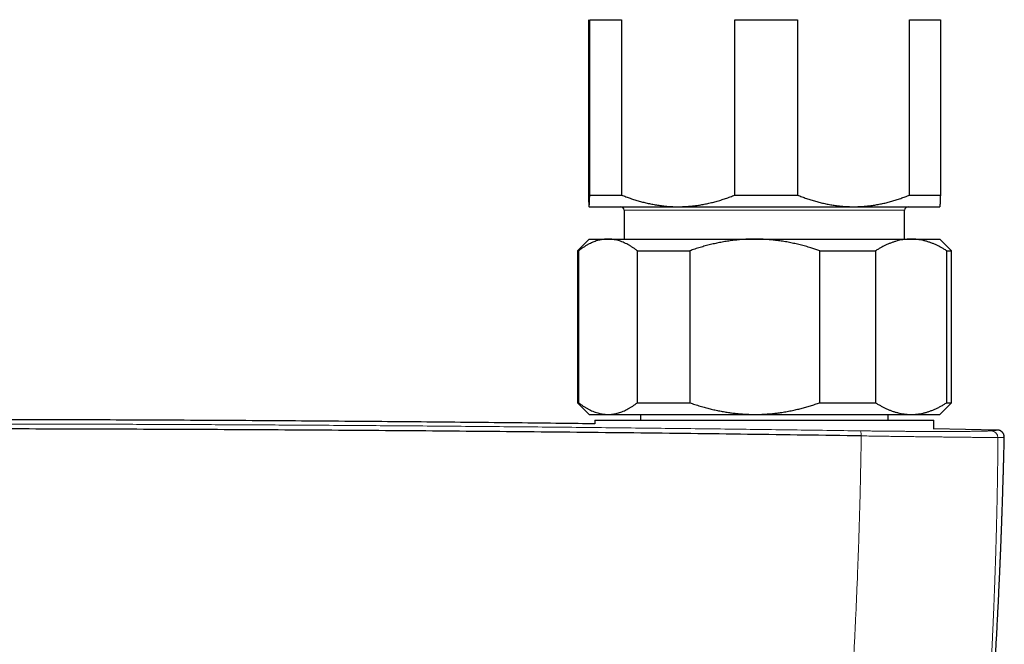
# Model space of a CAD drawing. Header units: millimetres. Extents: x 8 to 974, y 12 to 621.
# Tile 21 of 56: x 512 to 596, y 321 to 374. Entities that reach past the tile are written whole.
import ezdxf

# ---------------------------------------------------------------- set-up
doc = ezdxf.new("R2010")
doc.units = ezdxf.units.MM

msp = doc.modelspace()

# ---------------------------------------------------------------- linework, layer by layer
at = {"color": 7, "linetype": 'Continuous', "lineweight": 30}
for p, q in [((560.445, 374.164), (560.445, 359.164)), ((560.556, 374.164), (563.281, 374.164)), ((560.556, 359.164), (560.556, 374.164)), ((563.281, 374.164), (563.281, 359.164)), ((572.979, 374.164), (578.335, 374.164)), ((572.979, 359.164), (572.979, 374.164)), ((578.335, 374.164), (578.335, 359.164)), ((587.923, 359.164), (587.923, 374.164)), ((587.923, 374.164), (590.555, 374.164)), ((590.555, 374.164), (590.555, 359.164)), ((560.556, 359.164), (563.281, 359.164)), ((572.979, 359.164), (578.335, 359.164)), ((587.923, 359.164), (590.555, 359.164)), ((560.499, 358.166), (560.5, 358.164)), ((560.5, 358.164), (560.501, 358.164)), ((560.501, 358.164), (568.13, 358.164)), ((568.13, 358.164), (583.129, 358.164)), ((583.129, 358.164), (590.5, 358.164)), ((590.5, 358.164), (590.501, 358.166)), ((563.5, 357.864), (563.5, 355.397)), ((587.5, 355.397), (587.5, 357.864)), ((560.5, 355.397), (559.5, 354.397)), ((560.5, 355.397), (562.116, 355.397)), ((562.116, 355.397), (574.674, 355.397)), ((574.674, 355.397), (588.058, 355.397)), ((588.058, 355.397), (590.5, 355.397)), ((591.5, 354.397), (590.5, 355.397)), ((559.5, 354.397), (559.5, 341.397)), ((559.5, 354.397), (559.602, 354.397)), ((559.602, 354.397), (559.602, 341.397)), ((564.63, 354.397), (569.114, 354.397)), ((564.63, 341.397), (564.63, 354.397)), ((569.114, 354.397), (569.114, 341.397)), ((580.233, 341.397), (580.233, 354.397)), ((580.233, 354.397), (585.012, 354.397)), ((585.012, 354.397), (585.012, 341.397)), ((591.103, 341.397), (591.103, 354.397)), ((591.103, 354.397), (591.5, 354.397)), ((591.5, 341.397), (591.5, 354.397)), ((559.5, 341.397), (560.5, 340.397)), ((559.5, 341.397), (559.602, 341.397)), ((564.63, 341.397), (569.114, 341.397)), ((580.233, 341.397), (585.012, 341.397)), ((590.5, 340.397), (591.5, 341.397)), ((591.103, 341.397), (591.5, 341.397)), ((560.5, 340.397), (562.116, 340.397)), ((562.116, 340.397), (574.674, 340.397)), ((564.9, 340.397), (564.9, 339.897)), ((574.674, 340.397), (588.058, 340.397)), ((586.1, 339.897), (586.1, 340.397)), ((588.058, 340.397), (590.5, 340.397)), ((561, 339.897), (561, 339.582)), ((561, 339.897), (561, 339.582)), ((561, 339.897), (590, 339.897)), ((590, 339.146), (590, 339.897)), ((590, 339.146), (590, 339.897)), ((595.421, 339.057), (590, 339.157)), ((595.421, 339.058), (595.422, 339.058)), ((596.025, 338.443), (596.025, 338.443))]:
    msp.add_line(p, q, dxfattribs=at)
at = {"color": 8, "linetype": 'Continuous', "lineweight": 0}
msp.add_line((587.5, 357.864), (563.5, 357.864), dxfattribs=at)
at = {"color": 7, "linetype": 'Continuous', "lineweight": 30}
for centre, start, end in [((563.2, 357.864), 0, 90), ((587.8, 357.864), 90, 180)]:
    msp.add_arc(centre, 0.3, start, end, dxfattribs=at)
at = {"color": 8, "linetype": 'Continuous', "lineweight": 0}
for centre, radius, start, end in [((582.629, 338.648), 1.159, 355.66963, 17.27547), ((594.884, 338.398), 0.599, 1.05153, 88.69749)]:
    msp.add_arc(centre, radius, start, end, dxfattribs=at)
at = {"color": 7, "linetype": 'Continuous', "lineweight": 30}
for points, knots in [([(560.445, 359.164), (560.447, 359.114), (560.45, 359.014), (560.454, 358.876), (560.459, 358.748), (560.463, 358.631), (560.468, 358.526), (560.472, 358.433), (560.477, 358.352), (560.482, 358.284), (560.486, 358.236), (560.49, 358.202), (560.494, 358.181), (560.497, 358.167), (560.5, 358.165), (560.501, 358.164)], [0, 0, 0, 0, 0.081977, 0.163964, 0.245938, 0.328358, 0.410792, 0.49321, 0.577309, 0.661426, 0.745523, 0.809133, 0.872762, 0.93639, 1, 1, 1, 1]), ([(560.501, 358.164), (560.501, 358.165), (560.504, 358.166), (560.507, 358.176), (560.512, 358.202), (560.516, 358.241), (560.521, 358.294), (560.525, 358.359), (560.53, 358.438), (560.534, 358.529), (560.539, 358.633), (560.543, 358.749), (560.547, 358.877), (560.552, 359.014), (560.555, 359.114), (560.556, 359.164)], [0, 0, 0, 0, 0.034083, 0.113155, 0.192244, 0.271316, 0.350997, 0.430695, 0.510379, 0.591744, 0.673124, 0.754492, 0.836323, 0.918166, 1, 1, 1, 1]), ([(563.281, 359.164), (563.405, 359.116), (563.653, 359.018), (564.029, 358.884), (564.408, 358.759), (564.79, 358.645), (565.175, 358.541), (565.565, 358.449), (565.959, 358.368), (566.358, 358.3), (566.759, 358.244), (567.163, 358.203), (567.568, 358.176), (567.891, 358.165), (568.078, 358.165), (568.13, 358.164)], [0, 0, 0, 0, 0.079493, 0.158995, 0.238486, 0.318381, 0.398288, 0.47818, 0.559585, 0.641006, 0.722409, 0.804459, 0.886527, 0.968575, 1, 1, 1, 1]), ([(568.13, 358.164), (568.265, 358.166), (568.535, 358.169), (568.939, 358.191), (569.344, 358.227), (569.748, 358.277), (570.153, 358.341), (570.558, 358.419), (570.965, 358.511), (571.372, 358.617), (571.777, 358.736), (572.18, 358.867), (572.582, 359.009), (572.847, 359.113), (572.979, 359.164)], [0, 0, 0, 0, 0.08174, 0.163499, 0.24524, 0.327661, 0.410101, 0.492524, 0.576835, 0.661164, 0.745478, 0.830313, 0.915162, 1, 1, 1, 1]), ([(578.335, 359.164), (578.462, 359.114), (578.715, 359.014), (579.098, 358.876), (579.485, 358.748), (579.875, 358.631), (580.268, 358.526), (580.666, 358.433), (581.069, 358.352), (581.476, 358.284), (581.852, 358.236), (582.196, 358.202), (582.507, 358.181), (582.818, 358.167), (583.025, 358.165), (583.129, 358.164)], [0, 0, 0, 0, 0.081977, 0.163964, 0.245938, 0.328358, 0.410792, 0.49321, 0.577309, 0.661426, 0.745523, 0.809133, 0.872762, 0.93639, 1, 1, 1, 1]), ([(583.129, 358.164), (583.185, 358.165), (583.369, 358.166), (583.683, 358.176), (584.069, 358.202), (584.456, 358.241), (584.842, 358.294), (585.228, 358.359), (585.615, 358.438), (586.003, 358.529), (586.391, 358.633), (586.777, 358.749), (587.161, 358.877), (587.544, 359.014), (587.797, 359.114), (587.923, 359.164)], [0, 0, 0, 0, 0.034083, 0.113155, 0.192244, 0.271316, 0.350997, 0.430695, 0.510379, 0.591744, 0.673124, 0.754492, 0.836323, 0.918166, 1, 1, 1, 1]), ([(590.555, 359.164), (590.554, 359.127), (590.552, 359.051), (590.548, 358.945), (590.545, 358.844), (590.541, 358.749), (590.538, 358.66), (590.535, 358.578), (590.531, 358.503), (590.528, 358.434), (590.524, 358.372), (590.521, 358.317), (590.517, 358.271), (590.514, 358.232), (590.51, 358.202), (590.506, 358.181), (590.503, 358.168), (590.501, 358.167), (590.501, 358.166)], [0, 0, 0, 0, 0.06311, 0.126219, 0.189404, 0.252589, 0.316029, 0.37947, 0.44301, 0.506549, 0.571269, 0.635989, 0.700838, 0.765688, 0.830952, 0.896217, 0.961631, 1, 1, 1, 1]), ([(562.116, 355.397), (562.087, 355.396), (561.99, 355.396), (561.826, 355.385), (561.623, 355.359), (561.42, 355.32), (561.218, 355.268), (561.015, 355.202), (560.813, 355.124), (560.609, 355.032), (560.406, 354.928), (560.203, 354.812), (560.002, 354.684), (559.801, 354.547), (559.668, 354.447), (559.602, 354.397)], [0, 0, 0, 0, 0.034083, 0.113155, 0.192244, 0.271316, 0.350997, 0.430695, 0.510379, 0.591744, 0.673124, 0.754492, 0.836323, 0.918166, 1, 1, 1, 1]), ([(564.63, 354.397), (564.564, 354.447), (564.431, 354.547), (564.23, 354.685), (564.027, 354.813), (563.823, 354.93), (563.617, 355.035), (563.408, 355.129), (563.197, 355.209), (562.983, 355.277), (562.786, 355.326), (562.606, 355.359), (562.443, 355.381), (562.279, 355.394), (562.171, 355.396), (562.116, 355.397)], [0, 0, 0, 0, 0.081977, 0.163964, 0.245938, 0.328358, 0.410792, 0.49321, 0.577309, 0.661426, 0.745523, 0.809133, 0.872762, 0.93639, 1, 1, 1, 1]), ([(574.674, 355.397), (574.609, 355.396), (574.395, 355.396), (574.032, 355.385), (573.584, 355.359), (573.134, 355.32), (572.683, 355.267), (572.23, 355.2), (571.78, 355.121), (571.332, 355.03), (570.887, 354.927), (570.442, 354.811), (569.998, 354.684), (569.554, 354.547), (569.261, 354.447), (569.114, 354.397)], [0, 0, 0, 0, 0.034083, 0.113155, 0.192244, 0.271317, 0.351789, 0.432319, 0.512884, 0.593457, 0.674006, 0.754491, 0.836323, 0.918166, 1, 1, 1, 1]), ([(580.233, 354.397), (580.123, 354.434), (579.903, 354.51), (579.534, 354.628), (579.124, 354.751), (578.674, 354.873), (578.219, 354.984), (577.759, 355.084), (577.294, 355.171), (576.865, 355.239), (576.471, 355.291), (576.114, 355.329), (575.755, 355.359), (575.396, 355.381), (575.035, 355.394), (574.794, 355.396), (574.674, 355.397)], [0, 0, 0, 0, 0.061448, 0.122897, 0.205087, 0.287289, 0.369477, 0.452727, 0.535992, 0.61924, 0.682576, 0.745929, 0.809282, 0.872617, 0.936308, 1, 1, 1, 1]), ([(588.058, 355.397), (588.025, 355.397), (587.91, 355.396), (587.713, 355.386), (587.467, 355.36), (587.221, 355.321), (586.975, 355.269), (586.729, 355.204), (586.483, 355.125), (586.236, 355.033), (585.989, 354.929), (585.742, 354.813), (585.498, 354.685), (585.254, 354.547), (585.093, 354.447), (585.012, 354.397)], [0, 0, 0, 0, 0.031425, 0.110704, 0.190002, 0.269283, 0.349178, 0.429091, 0.508988, 0.590583, 0.672193, 0.75379, 0.835855, 0.917933, 1, 1, 1, 1]), ([(591.103, 354.397), (591.022, 354.447), (590.862, 354.547), (590.618, 354.685), (590.373, 354.813), (590.125, 354.93), (589.875, 355.035), (589.622, 355.129), (589.366, 355.209), (589.107, 355.277), (588.869, 355.326), (588.65, 355.359), (588.453, 355.381), (588.255, 355.394), (588.123, 355.396), (588.058, 355.397)], [0, 0, 0, 0, 0.0819768, 0.1639635, 0.2459379, 0.3283585, 0.4107923, 0.4932102, 0.5773093, 0.6614262, 0.745523, 0.8091335, 0.872762, 0.9363901, 1, 1, 1, 1]), ([(559.602, 341.397), (559.669, 341.347), (559.801, 341.246), (560.003, 341.108), (560.205, 340.98), (560.409, 340.864), (560.615, 340.758), (560.822, 340.666), (561.029, 340.586), (561.226, 340.524), (561.412, 340.476), (561.588, 340.441), (561.764, 340.416), (561.94, 340.4), (562.057, 340.398), (562.116, 340.397)], [0, 0, 0, 0, 0.082024, 0.164071, 0.246115, 0.328134, 0.410672, 0.49321, 0.574831, 0.656452, 0.72514, 0.793862, 0.862594, 0.931314, 1, 1, 1, 1]), ([(562.116, 340.397), (562.145, 340.397), (562.242, 340.398), (562.407, 340.408), (562.609, 340.434), (562.812, 340.473), (563.015, 340.526), (563.217, 340.591), (563.42, 340.67), (563.623, 340.761), (563.827, 340.866), (564.029, 340.982), (564.231, 341.109), (564.431, 341.247), (564.564, 341.347), (564.63, 341.397)], [0, 0, 0, 0, 0.034083, 0.113155, 0.192244, 0.271316, 0.350997, 0.430695, 0.510379, 0.591744, 0.673124, 0.754492, 0.836323, 0.918166, 1, 1, 1, 1]), ([(569.114, 341.397), (569.261, 341.347), (569.555, 341.246), (569.999, 341.109), (570.433, 340.984), (570.857, 340.874), (571.27, 340.778), (571.684, 340.691), (572.101, 340.615), (572.498, 340.553), (572.875, 340.503), (573.232, 340.465), (573.591, 340.434), (573.951, 340.413), (574.312, 340.399), (574.553, 340.398), (574.674, 340.397)], [0, 0, 0, 0, 0.081977, 0.163963, 0.245937, 0.320578, 0.395254, 0.469937, 0.544605, 0.61924, 0.682382, 0.745524, 0.80907, 0.872617, 0.936309, 1, 1, 1, 1]), ([(574.674, 340.397), (574.738, 340.397), (574.938, 340.398), (575.272, 340.407), (575.676, 340.429), (576.08, 340.461), (576.482, 340.504), (576.901, 340.56), (577.335, 340.63), (577.784, 340.715), (578.218, 340.809), (578.636, 340.911), (579.039, 341.019), (579.44, 341.137), (579.838, 341.262), (580.101, 341.352), (580.233, 341.397)], [0, 0, 0, 0, 0.034083, 0.105388, 0.17673, 0.248086, 0.319431, 0.390739, 0.471266, 0.551809, 0.632339, 0.705851, 0.779388, 0.852937, 0.926482, 1, 1, 1, 1]), ([(585.012, 341.397), (585.09, 341.348), (585.246, 341.251), (585.482, 341.117), (585.72, 340.992), (585.96, 340.877), (586.202, 340.774), (586.447, 340.681), (586.694, 340.6), (586.945, 340.532), (587.197, 340.477), (587.45, 340.435), (587.705, 340.408), (587.907, 340.398), (588.025, 340.397), (588.058, 340.397)], [0, 0, 0, 0, 0.079493, 0.158995, 0.238486, 0.318381, 0.398288, 0.47818, 0.559585, 0.641006, 0.722409, 0.804459, 0.886527, 0.968575, 1, 1, 1, 1]), ([(588.058, 340.397), (588.142, 340.398), (588.312, 340.401), (588.566, 340.423), (588.82, 340.459), (589.074, 340.509), (589.328, 340.573), (589.582, 340.651), (589.838, 340.743), (590.093, 340.849), (590.348, 340.968), (590.601, 341.099), (590.853, 341.241), (591.02, 341.345), (591.103, 341.397)], [0, 0, 0, 0, 0.08174, 0.163499, 0.24524, 0.327661, 0.410101, 0.492524, 0.576835, 0.661164, 0.745478, 0.830313, 0.915162, 1, 1, 1, 1]), ([(561, 339.592), (560.05, 339.604), (556.537, 339.647), (550.463, 339.711), (542.52, 339.785), (534.32, 339.847), (525.864, 339.897), (517.408, 339.933), (508.952, 339.955), (500.752, 339.962), (492.809, 339.956), (485.121, 339.938), (477.434, 339.909), (469.747, 339.867), (462.06, 339.814), (454.373, 339.749), (447.019, 339.677), (442.229, 339.62), (440, 339.593)], [0, 0, 0, 0, 0.0235592, 0.0870879, 0.1506172, 0.2204998, 0.2903828, 0.3602661, 0.4301496, 0.5000333, 0.5635638, 0.6270943, 0.6906247, 0.7541548, 0.8176846, 0.881214, 0.944743, 1, 1, 1, 1]), ([(583.785, 338.561), (582.165, 338.584), (578.925, 338.63), (574.062, 338.694), (569.196, 338.755), (564.328, 338.811), (559.458, 338.863), (554.679, 338.91), (549.99, 338.952), (545.393, 338.99), (540.795, 339.024), (536.195, 339.054), (531.594, 339.081), (526.992, 339.104), (522.39, 339.123), (517.787, 339.139), (513.183, 339.151), (508.606, 339.159), (504.057, 339.164), (499.534, 339.165), (495.012, 339.162), (490.463, 339.156), (485.886, 339.147), (481.282, 339.133), (476.679, 339.116), (472.077, 339.095), (467.503, 339.071), (462.957, 339.043), (458.44, 339.012), (453.924, 338.978), (449.379, 338.939), (444.805, 338.897), (440.201, 338.85), (435.6, 338.801), (431, 338.747), (426.402, 338.689), (421.807, 338.629), (418.746, 338.585), (417.215, 338.563)], [0, 0, 0, 0, 0.0292677, 0.0585355, 0.0878036, 0.1170719, 0.1463404, 0.1756091, 0.2032055, 0.230802, 0.2583986, 0.2859954, 0.3135923, 0.3411894, 0.3687865, 0.3963837, 0.423981, 0.4515783, 0.4786829, 0.5057876, 0.5328922, 0.5599969, 0.5875944, 0.6151918, 0.6427893, 0.6703867, 0.697984, 0.7250885, 0.7521929, 0.7792972, 0.8064015, 0.8340588, 0.8617159, 0.889373, 0.9170299, 0.9446868, 0.9723434, 1, 1, 1, 1]), ([(596.025, 338.443), (596.025, 338.47), (596.024, 338.522), (596.01, 338.598), (595.989, 338.667), (595.963, 338.727), (595.933, 338.779), (595.903, 338.822), (595.873, 338.857), (595.843, 338.888), (595.812, 338.916), (595.781, 338.94), (595.751, 338.961), (595.726, 338.976), (595.708, 338.986), (595.696, 338.992), (595.688, 338.996), (595.682, 338.999), (595.676, 339.002), (595.667, 339.006), (595.657, 339.01), (595.644, 339.015), (595.63, 339.021), (595.612, 339.027), (595.592, 339.033), (595.572, 339.039), (595.549, 339.044), (595.526, 339.048), (595.502, 339.052), (595.477, 339.055), (595.45, 339.057), (595.433, 339.058), (595.424, 339.058)], [0, 0, 0, 0, 0.039049, 0.076521, 0.111837, 0.144536, 0.174292, 0.200918, 0.224715, 0.247685, 0.270122, 0.292018, 0.313378, 0.332543, 0.343419, 0.351314, 0.358506, 0.36554, 0.37355, 0.382551, 0.401027, 0.422703, 0.4476, 0.48616, 0.530585, 0.580888, 0.637075, 0.699148, 0.765845, 0.83822, 0.916272, 1, 1, 1, 1]), ([(593.659, 298.749), (593.66, 298.756), (593.662, 298.776), (593.667, 298.832), (593.676, 298.921), (593.687, 299.04), (593.699, 299.168), (593.712, 299.301), (593.724, 299.427), (593.735, 299.545), (593.746, 299.657), (593.756, 299.768), (593.767, 299.88), (593.778, 299.994), (593.79, 300.12), (593.803, 300.264), (593.818, 300.427), (593.835, 300.603), (593.852, 300.789), (593.87, 300.983), (593.889, 301.186), (593.905, 301.37), (593.92, 301.53), (593.932, 301.666), (593.945, 301.802), (593.957, 301.94), (593.97, 302.075), (593.981, 302.205), (593.992, 302.322), (594.001, 302.425), (594.009, 302.515), (594.016, 302.588), (594.021, 302.647), (594.025, 302.694), (594.029, 302.74), (594.034, 302.789), (594.038, 302.844), (594.044, 302.905), (594.051, 302.982), (594.059, 303.075), (594.069, 303.187), (594.08, 303.31), (594.102, 303.565), (594.135, 303.945), (594.178, 304.442), (594.212, 304.843), (594.239, 305.154), (594.258, 305.384), (594.278, 305.622), (594.299, 305.869), (594.322, 306.147), (594.348, 306.459), (594.376, 306.805), (594.405, 307.165), (594.429, 307.46), (594.447, 307.686), (594.459, 307.837), (594.471, 307.985), (594.482, 308.126), (594.493, 308.258), (594.502, 308.382), (594.511, 308.497), (594.52, 308.609), (594.529, 308.718), (594.537, 308.822), (594.544, 308.914), (594.55, 308.992), (594.555, 309.058), (594.559, 309.114), (594.563, 309.164), (594.567, 309.215), (594.571, 309.27), (594.577, 309.346), (594.585, 309.447), (594.595, 309.577), (594.606, 309.72), (594.618, 309.876), (594.631, 310.044), (594.644, 310.224), (594.658, 310.415), (594.674, 310.617), (594.689, 310.83), (594.706, 311.054), (594.723, 311.289), (594.741, 311.536), (594.76, 311.793), (594.779, 312.061), (594.799, 312.341), (594.82, 312.631), (594.841, 312.932), (594.864, 313.256), (594.888, 313.602), (594.913, 313.972), (594.939, 314.355), (594.966, 314.752), (594.993, 315.166), (595.022, 315.599), (595.051, 316.049), (595.08, 316.51), (595.11, 316.975), (595.141, 317.485), (595.175, 318.036), (595.21, 318.627), (595.249, 319.275), (595.289, 319.977), (595.332, 320.732), (595.372, 321.472), (595.41, 322.173), (595.444, 322.835), (595.476, 323.46), (595.507, 324.073), (595.536, 324.675), (595.564, 325.266), (595.591, 325.846), (595.617, 326.414), (595.637, 326.856), (595.651, 327.174), (595.659, 327.372), (595.668, 327.569), (595.676, 327.764), (595.684, 327.956), (595.692, 328.143), (595.7, 328.328), (595.707, 328.509), (595.715, 328.687), (595.721, 328.855), (595.728, 329.012), (595.734, 329.165), (595.74, 329.314), (595.745, 329.456), (595.75, 329.585), (595.755, 329.701), (595.759, 329.8), (595.762, 329.882), (595.764, 329.949), (595.767, 330.007), (595.769, 330.056), (595.77, 330.097), (595.771, 330.13), (595.772, 330.156), (595.773, 330.18), (595.774, 330.21), (595.776, 330.249), (595.778, 330.299), (595.78, 330.36), (595.783, 330.431), (595.786, 330.512), (595.789, 330.605), (595.793, 330.712), (595.798, 330.836), (595.803, 330.977), (595.809, 331.131), (595.815, 331.298), (595.821, 331.477), (595.828, 331.668), (595.835, 331.871), (595.842, 332.087), (595.85, 332.311), (595.858, 332.544), (595.866, 332.785), (595.874, 333.037), (595.883, 333.3), (595.892, 333.576), (595.9, 333.857), (595.909, 334.143), (595.918, 334.434), (595.927, 334.736), (595.936, 335.047), (595.945, 335.37), (595.955, 335.702), (595.964, 336.045), (595.974, 336.398), (595.983, 336.761), (595.993, 337.132), (596.002, 337.511), (596.011, 337.898), (596.019, 338.21), (596.023, 338.392), (596.024, 338.443)], [0, 0, 0, 0, 0.000519, 0.001496, 0.00415, 0.007108, 0.010341, 0.013626, 0.016918, 0.019669, 0.022424, 0.025186, 0.027953, 0.030727, 0.033634, 0.037356, 0.041398, 0.045759, 0.05044, 0.055184, 0.060216, 0.065536, 0.068807, 0.072177, 0.075616, 0.078873, 0.08244, 0.08567, 0.088563, 0.09112, 0.093341, 0.095225, 0.096572, 0.097673, 0.098754, 0.09998, 0.101348, 0.10286, 0.104516, 0.107026, 0.109808, 0.112861, 0.116156, 0.128827, 0.141166, 0.153172, 0.158727, 0.164423, 0.170341, 0.176483, 0.182847, 0.191115, 0.199731, 0.208694, 0.218005, 0.221758, 0.225565, 0.229292, 0.232803, 0.236097, 0.239174, 0.242035, 0.244679, 0.247587, 0.250179, 0.252454, 0.254412, 0.256053, 0.257377, 0.258589, 0.259832, 0.261185, 0.262649, 0.265541, 0.268787, 0.272379, 0.276252, 0.280481, 0.284988, 0.289774, 0.294839, 0.300183, 0.305805, 0.311707, 0.317887, 0.324347, 0.331085, 0.338103, 0.345399, 0.352975, 0.36083, 0.369792, 0.379093, 0.388731, 0.398708, 0.409022, 0.420008, 0.431354, 0.443055, 0.454823, 0.466478, 0.481566, 0.496457, 0.511153, 0.530527, 0.549549, 0.568219, 0.586537, 0.602596, 0.618374, 0.633871, 0.649089, 0.664027, 0.678684, 0.693062, 0.707159, 0.712216, 0.717236, 0.722219, 0.727165, 0.732072, 0.73683, 0.741377, 0.746136, 0.750639, 0.754888, 0.758881, 0.762619, 0.766557, 0.770165, 0.773444, 0.776393, 0.779013, 0.780944, 0.782646, 0.784119, 0.785363, 0.786379, 0.787289, 0.787834, 0.788385, 0.789122, 0.790129, 0.791406, 0.792953, 0.794769, 0.796856, 0.799213, 0.801839, 0.805102, 0.808703, 0.812644, 0.816923, 0.821542, 0.826408, 0.831601, 0.837122, 0.84297, 0.848831, 0.854988, 0.861441, 0.868189, 0.875235, 0.882576, 0.889769, 0.897226, 0.904947, 0.912932, 0.92118, 0.929693, 0.938469, 0.94751, 0.956816, 0.966386, 0.976042, 0.985955, 0.996122, 1, 1, 1, 1])]:
    msp.add_open_spline(points, degree=3, knots=knots, dxfattribs=at)
at = {"color": 8, "linetype": 'Continuous', "lineweight": 0}
for points, knots in [([(583.736, 338.993), (581.8, 339.02), (577.928, 339.074), (572.115, 339.149), (566.298, 339.217), (560.479, 339.28), (554.656, 339.337), (548.831, 339.389), (543.003, 339.434), (537.407, 339.472), (532.042, 339.504), (526.909, 339.529), (521.775, 339.55), (516.846, 339.566), (512.121, 339.577), (507.783, 339.584), (504.367, 339.587), (502.202, 339.588), (501.249, 339.588), (500.864, 339.588), (500.722, 339.588), (500.677, 339.588), (500.633, 339.588), (500.589, 339.588), (500.544, 339.588), (500.383, 339.588), (500.093, 339.588), (499.661, 339.588), (499.192, 339.588), (498.685, 339.588), (498.142, 339.588), (497.573, 339.588), (496.98, 339.587), (496.365, 339.587), (495.717, 339.587), (495.035, 339.586), (494.291, 339.585), (493.482, 339.584), (492.604, 339.583), (491.685, 339.582), (490.724, 339.58), (489.722, 339.579), (488.68, 339.577), (487.595, 339.574), (486.49, 339.572), (485.364, 339.569), (484.219, 339.566), (483.036, 339.563), (481.817, 339.559), (480.56, 339.555), (479.292, 339.55), (478.013, 339.545), (476.726, 339.54), (475.406, 339.535), (474.053, 339.529), (472.666, 339.523), (471.247, 339.516), (469.795, 339.508), (468.309, 339.5), (466.791, 339.492), (465.186, 339.482), (463.492, 339.472), (461.781, 339.461), (460.581, 339.453), (459.905, 339.448), (459.692, 339.446), (459.479, 339.445), (459.265, 339.443), (459.051, 339.442), (458.209, 339.436), (456.755, 339.425), (454.705, 339.41), (452.702, 339.393), (450.745, 339.377), (448.845, 339.361), (447.002, 339.344), (445.215, 339.327), (443.473, 339.311), (441.765, 339.294), (440.091, 339.277), (438.451, 339.259), (436.859, 339.242), (435.312, 339.225), (433.812, 339.208), (432.359, 339.191), (430.952, 339.175), (429.592, 339.158), (428.278, 339.142), (427.01, 339.126), (425.789, 339.111), (424.614, 339.096), (423.485, 339.081), (422.431, 339.067), (421.45, 339.053), (420.537, 339.041), (419.664, 339.029), (418.829, 339.017), (418.033, 339.006), (417.516, 338.999), (417.264, 338.995)], [0, 0, 0, 0, 0.034999, 0.069998, 0.104998, 0.139997, 0.174997, 0.209997, 0.244997, 0.279997, 0.310798, 0.341598, 0.372398, 0.403199, 0.430303, 0.457407, 0.481259, 0.491754, 0.496371, 0.498403, 0.498669, 0.498935, 0.499201, 0.499467, 0.499733, 0.5, 0.502366, 0.504956, 0.50777, 0.510807, 0.514068, 0.517552, 0.521042, 0.524731, 0.528619, 0.532705, 0.536991, 0.542008, 0.547273, 0.552785, 0.558545, 0.564553, 0.570808, 0.57731, 0.584061, 0.590705, 0.597573, 0.604664, 0.611979, 0.619518, 0.62728, 0.634803, 0.642526, 0.650446, 0.658566, 0.666885, 0.675402, 0.684118, 0.693032, 0.702146, 0.711458, 0.721931, 0.732644, 0.742271, 0.743546, 0.744823, 0.746104, 0.747388, 0.748675, 0.749966, 0.762554, 0.774865, 0.786899, 0.798655, 0.810135, 0.82114, 0.831878, 0.842348, 0.852551, 0.862687, 0.872544, 0.882124, 0.891424, 0.900447, 0.909191, 0.917657, 0.925845, 0.933754, 0.941385, 0.948738, 0.955812, 0.962608, 0.969126, 0.974857, 0.980353, 0.985615, 0.990644, 0.995439, 1, 1, 1, 1]), ([(594.898, 338.997), (594.883, 338.996), (594.852, 338.993), (594.791, 338.989), (594.718, 338.985), (594.633, 338.982), (594.537, 338.978), (594.431, 338.975), (594.316, 338.971), (594.193, 338.968), (594.06, 338.965), (593.917, 338.963), (593.761, 338.96), (593.591, 338.957), (593.407, 338.955), (593.213, 338.952), (593.007, 338.95), (592.791, 338.948), (592.573, 338.946), (592.355, 338.945), (592.139, 338.944), (591.941, 338.943), (591.762, 338.942), (591.613, 338.941), (591.493, 338.941), (591.422, 338.941), (591.396, 338.941), (591.388, 338.941), (591.379, 338.941), (591.371, 338.941), (591.363, 338.941), (591.347, 338.941), (591.32, 338.941), (591.28, 338.941), (591.231, 338.94), (591.174, 338.94), (591.108, 338.94), (591.034, 338.94), (590.951, 338.94), (590.859, 338.94), (590.759, 338.94), (590.649, 338.94), (590.531, 338.94), (590.402, 338.94), (590.258, 338.94), (590.096, 338.94), (589.967, 338.94), (589.882, 338.941), (589.844, 338.941), (589.806, 338.941), (589.768, 338.941), (589.732, 338.941), (589.701, 338.941), (589.673, 338.941), (589.589, 338.941), (589.45, 338.942), (589.249, 338.942), (589.044, 338.943), (588.837, 338.944), (588.637, 338.945), (588.451, 338.946), (588.28, 338.947), (588.161, 338.948), (588.086, 338.948), (588.051, 338.948), (588.018, 338.948), (587.984, 338.949), (587.951, 338.949), (587.918, 338.949), (587.776, 338.95), (587.521, 338.952), (587.15, 338.954), (586.774, 338.958), (586.393, 338.961), (586.007, 338.965), (585.625, 338.969), (585.247, 338.973), (584.873, 338.977), (584.496, 338.982), (584.117, 338.987), (583.863, 338.991), (583.736, 338.993)], [0, 0, 0, 0, 0.023472, 0.046917, 0.070337, 0.093736, 0.117115, 0.140476, 0.162487, 0.184486, 0.206474, 0.228453, 0.250424, 0.273697, 0.296966, 0.320233, 0.343499, 0.366769, 0.390046, 0.410538, 0.431041, 0.451558, 0.465108, 0.478668, 0.490608, 0.495864, 0.496553, 0.497241, 0.49793, 0.498618, 0.499307, 0.499996, 0.502656, 0.506006, 0.510044, 0.51477, 0.520088, 0.526072, 0.53272, 0.540033, 0.54801, 0.556491, 0.565612, 0.575372, 0.585772, 0.598179, 0.611387, 0.614075, 0.616795, 0.619545, 0.622327, 0.625113, 0.627125, 0.629127, 0.63112, 0.645074, 0.658538, 0.673245, 0.68732, 0.700764, 0.713578, 0.724332, 0.7346, 0.736838, 0.739051, 0.74124, 0.743404, 0.745544, 0.747659, 0.749749, 0.773084, 0.796415, 0.819745, 0.843075, 0.866408, 0.889747, 0.911763, 0.933791, 0.955836, 0.977904, 1, 1, 1, 1]), ([(595.422, 339.058), (595.426, 339.058), (595.435, 339.058), (595.438, 339.056), (595.434, 339.054), (595.418, 339.051), (595.391, 339.048), (595.352, 339.043), (595.303, 339.037), (595.243, 339.031), (595.173, 339.024), (595.092, 339.016), (595.002, 339.007), (594.932, 339), (594.898, 338.997)], [0, 0, 0, 0, 0.042948, 0.130372, 0.217799, 0.305237, 0.392696, 0.480185, 0.567714, 0.655292, 0.741363, 0.827499, 0.913708, 1, 1, 1, 1]), ([(582.049, 303.89), (582.098, 304.486), (582.199, 305.678), (582.341, 307.468), (582.477, 309.26), (582.607, 311.056), (582.732, 312.854), (582.847, 314.622), (582.954, 316.357), (583.054, 318.061), (583.148, 319.767), (583.236, 321.476), (583.322, 323.254), (583.404, 325.1), (583.481, 327.015), (583.551, 328.933), (583.614, 330.854), (583.669, 332.778), (583.716, 334.704), (583.755, 336.632), (583.775, 337.917), (583.785, 338.561)], [0, 0, 0, 0, 0.051139, 0.102401, 0.153786, 0.205295, 0.256927, 0.308684, 0.357596, 0.406619, 0.455753, 0.504998, 0.554354, 0.609571, 0.664926, 0.720421, 0.776056, 0.831831, 0.887746, 0.943803, 1, 1, 1, 1]), ([(595.483, 338.409), (595.453, 338.41), (595.392, 338.411), (595.25, 338.414), (595.071, 338.417), (594.852, 338.42), (594.595, 338.423), (594.3, 338.426), (593.968, 338.43), (593.599, 338.435), (593.195, 338.439), (592.756, 338.444), (592.282, 338.449), (591.799, 338.455), (591.313, 338.46), (590.83, 338.466), (590.326, 338.472), (589.803, 338.478), (589.262, 338.484), (588.704, 338.491), (588.13, 338.499), (587.542, 338.506), (586.941, 338.515), (586.328, 338.523), (585.705, 338.532), (585.072, 338.541), (584.432, 338.551), (584.001, 338.558), (583.785, 338.561)], [0, 0, 0, 0, 0.041799, 0.083521, 0.12518, 0.166789, 0.208358, 0.2499, 0.291427, 0.332953, 0.374495, 0.416073, 0.457711, 0.499439, 0.535239, 0.571014, 0.606769, 0.642508, 0.678235, 0.713951, 0.74966, 0.785366, 0.821074, 0.856791, 0.892527, 0.928295, 0.964112, 1, 1, 1, 1]), ([(593.64, 301.141), (593.697, 301.793), (593.812, 303.098), (593.974, 305.053), (594.129, 307.008), (594.276, 308.962), (594.415, 310.917), (594.54, 312.792), (594.653, 314.589), (594.755, 316.307), (594.842, 317.875), (594.899, 318.975), (594.927, 319.518), (594.934, 319.655), (594.936, 319.704), (594.938, 319.754), (594.941, 319.801), (594.945, 319.891), (594.952, 320.024), (594.963, 320.241), (594.975, 320.505), (594.99, 320.816), (595.006, 321.139), (595.021, 321.474), (595.036, 321.81), (595.052, 322.144), (595.066, 322.478), (595.081, 322.822), (595.097, 323.175), (595.112, 323.55), (595.129, 323.948), (595.141, 324.251), (595.149, 324.445), (595.152, 324.534), (595.156, 324.632), (595.16, 324.735), (595.165, 324.868), (595.172, 325.031), (595.181, 325.267), (595.191, 325.54), (595.202, 325.846), (595.213, 326.14), (595.223, 326.42), (595.232, 326.688), (595.241, 326.938), (595.249, 327.171), (595.256, 327.387), (595.263, 327.592), (595.269, 327.785), (595.275, 327.97), (595.281, 328.146), (595.286, 328.313), (595.291, 328.467), (595.295, 328.608), (595.299, 328.736), (595.302, 328.847), (595.305, 328.942), (595.307, 329.022), (595.309, 329.079), (595.31, 329.12), (595.311, 329.16), (595.313, 329.217), (595.315, 329.287), (595.317, 329.357), (595.319, 329.427), (595.325, 329.637), (595.335, 329.982), (595.348, 330.459), (595.36, 330.925), (595.371, 331.382), (595.381, 331.83), (595.391, 332.268), (595.401, 332.695), (595.409, 333.111), (595.415, 333.425), (595.42, 333.642), (595.422, 333.753), (595.424, 333.851), (595.425, 333.942), (595.427, 334.038), (595.429, 334.143), (595.431, 334.271), (595.434, 334.425), (595.437, 334.607), (595.44, 334.804), (595.443, 335.011), (595.447, 335.229), (595.45, 335.456), (595.453, 335.645), (595.455, 335.791), (595.456, 335.892), (595.458, 335.994), (595.459, 336.093), (595.46, 336.187), (595.462, 336.326), (595.464, 336.509), (595.467, 336.735), (595.469, 336.952), (595.472, 337.173), (595.474, 337.397), (595.476, 337.623), (595.478, 337.836), (595.48, 338.038), (595.482, 338.227), (595.483, 338.35), (595.483, 338.409)], [0, 0, 0, 0, 0.0522143, 0.1044397, 0.1566764, 0.208925, 0.2611857, 0.3134591, 0.3594705, 0.4054923, 0.4515248, 0.4855592, 0.4939462, 0.4952641, 0.4965821, 0.4979, 0.499218, 0.5004188, 0.5050993, 0.509899, 0.5179443, 0.5263037, 0.534977, 0.5439643, 0.5532657, 0.5619746, 0.570942, 0.5801677, 0.5896519, 0.5993946, 0.61041, 0.6217382, 0.6237643, 0.6261057, 0.628896, 0.6316557, 0.6343847, 0.6396563, 0.6448097, 0.6534058, 0.6616517, 0.6695473, 0.6770928, 0.6842879, 0.6911329, 0.6972658, 0.7030874, 0.7085975, 0.7137963, 0.7186836, 0.7235268, 0.7280197, 0.7321622, 0.7359544, 0.7393962, 0.7424876, 0.7449183, 0.7470775, 0.7489655, 0.7495401, 0.7503304, 0.7522316, 0.7541267, 0.7560158, 0.7578987, 0.7597756, 0.772931, 0.7857799, 0.7983222, 0.810558, 0.8227014, 0.8345269, 0.8460347, 0.8572246, 0.8680966, 0.8714479, 0.8747677, 0.8770417, 0.8794444, 0.8820564, 0.8848776, 0.8879081, 0.8924167, 0.8973209, 0.9026208, 0.9083165, 0.9140958, 0.9202325, 0.9267267, 0.9293757, 0.93208, 0.9348394, 0.9376327, 0.940082, 0.9424994, 0.9488179, 0.9549081, 0.9607699, 0.9664034, 0.9728121, 0.9788972, 0.9846585, 0.9900961, 0.99521, 1, 1, 1, 1]), ([(596.025, 338.443), (596.024, 338.443), (596.023, 338.443), (596.006, 338.443), (595.979, 338.441), (595.94, 338.439), (595.891, 338.436), (595.831, 338.432), (595.76, 338.428), (595.679, 338.422), (595.588, 338.416), (595.518, 338.411), (595.483, 338.409)], [0, 0, 0, 0, 0.096131, 0.19717, 0.298234, 0.399333, 0.500477, 0.601677, 0.701136, 0.800669, 0.900287, 1, 1, 1, 1])]:
    msp.add_open_spline(points, degree=3, knots=knots, dxfattribs=at)

doc.saveas('drawing.dxf')
